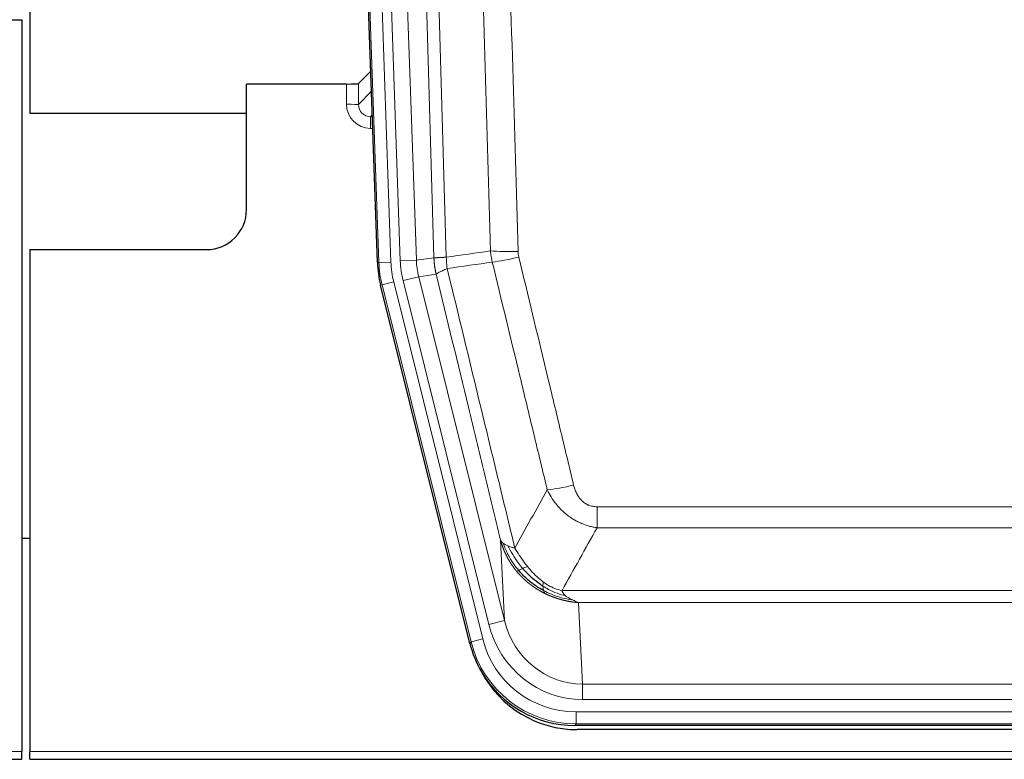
# Model space of a CAD drawing. Header units: inches. Extents: x 0 to 20790, y -12 to 14700.
# Tile 12 of 184: x 1871 to 2116, y 4848 to 5032. Entities that reach past the tile are written whole.
import ezdxf

# ---------------------------------------------------------------- set-up
doc = ezdxf.new("R2010")
doc.units = ezdxf.units.IN
doc.layers.add('1', color=7, linetype='Continuous', true_color=0xffffff)

msp = doc.modelspace()

# ---------------------------------------------------------------- linework, layer by layer
at = {"layer": '1', "color": 2, "linetype": 'Continuous', "lineweight": 25}
for p, q in [((1873.169, 5432.089), (1873.169, 5008.579)), ((1959.765, 4971.314), (1946.647, 5346.959)), ((1863.212, 5031.829), (1871.169, 5031.829)), ((1871.169, 5031.829), (1871.169, 4849.549)), ((1958.098, 5019.051), (1955.071, 5015.916)), ((1952.072, 5015.814), (1927.169, 5015.814)), ((1927.169, 4984.579), (1927.169, 5015.814)), ((1873.169, 5008.579), (1927.168, 5008.579)), ((1873.169, 4974.579), (1917.169, 4974.579)), ((1873.169, 4974.579), (1873.169, 4849.549)), ((1982.804, 4876.474), (1960.55, 4965.732)), ((1873.237, 4902.578), (1871.202, 4902.578)), ((2225.372, 4856.034), (2008.966, 4856.034)), ((2224.781, 4854.992), (2009.558, 4854.992)), ((1871.169, 4847.601), (1871.169, 4849.549)), ((1873.169, 4847.601), (1873.169, 4849.549)), ((1383.169, 4847.601), (1871.169, 4847.601)), ((1873.169, 4847.601), (2361.169, 4847.601))]:
    msp.add_line(p, q, dxfattribs=at)
at = {"layer": '1', "color": 110, "linetype": 'Continuous', "lineweight": 13}
for p, q in [((1960.139, 4971.366), (1947.028, 5346.809)), ((1950.022, 5346.914), (1963.133, 4971.471)), ((1952.413, 5345.972), (1965.48, 4971.801)), ((1956.406, 5346.111), (1969.472, 4971.94)), ((1952.062, 5010.767), (1952.072, 5015.814)), ((1955.071, 5015.916), (1955.06, 5010.685)), ((1955.06, 5010.685), (1958.274, 5014.013)), ((1958.48, 5008.12), (1958.053, 5007.677)), ((1958.053, 5007.677), (1958.053, 5004.758)), ((1958.053, 5007.677), (1958.495, 5007.677)), ((1958.053, 5004.758), (1958.597, 5004.758)), ((1959.765, 4971.314), (1960.139, 4971.366)), ((1963.133, 4971.471), (1960.139, 4971.366)), ((1965.48, 4971.801), (1969.472, 4971.94)), ((1969.472, 4971.94), (1973.848, 4972.555)), ((1963.83, 4966.509), (1960.923, 4965.784)), ((1963.83, 4966.509), (1986.004, 4877.574)), ((1966.177, 4966.839), (1970.053, 4967.805)), ((1987.529, 4881.201), (1966.177, 4966.839)), ((1974.405, 4968.417), (1970.053, 4967.805)), ((1970.053, 4967.805), (1991.405, 4882.167)), ((1960.923, 4965.784), (1960.55, 4965.732)), ((1983.097, 4876.849), (1960.923, 4965.784)), ((2014.498, 4905.281), (2014.498, 4910.522)), ((2014.498, 4910.522), (2219.84, 4910.522)), ((2219.84, 4905.281), (2014.498, 4905.281)), ((1991.405, 4882.167), (1990.447, 4902.222)), ((2005.766, 4889.662), (2228.572, 4889.662)), ((2224.459, 4886.632), (2009.879, 4886.632)), ((2009.879, 4886.632), (2010.848, 4866.353)), ((1987.529, 4881.201), (1991.405, 4882.167)), ((1982.804, 4876.474), (1983.097, 4876.849)), ((1986.004, 4877.574), (1983.097, 4876.849)), ((2010.848, 4862.489), (2010.848, 4866.353)), ((2010.848, 4866.353), (2223.491, 4866.353)), ((2223.491, 4862.489), (2010.848, 4862.489)), ((2009.259, 4856.409), (2009.259, 4859.405)), ((2009.259, 4859.405), (2225.079, 4859.405)), ((2009.259, 4856.409), (2008.966, 4856.034)), ((2225.079, 4856.409), (2009.259, 4856.409)), ((1383.169, 4849.549), (1871.169, 4849.549)), ((1873.169, 4849.549), (2361.169, 4849.549))]:
    msp.add_line(p, q, dxfattribs=at)
at = {"layer": '1', "color": 2, "linetype": 'Continuous', "lineweight": 25}
msp.add_arc((1917.169, 4984.579), 10, 270, 0, dxfattribs=at)
for centre, major_axis, ratio, start_param, end_param in [((1952.072, 5015.919), (-3, 0), 0.0349646, 1.5706703, 3.1078402), ((1986.785, 4972.265, 0), (26.774, 3.763), 0.9986144, 3.0370169, 3.2461684), ((2009.024, 4883.071, 0), (16.66, 21.323), 0.9977958, 2.4794378, 2.7643876), ((2009.024, 4883.071, 0), (16.66, 21.323), 0.9977958, 2.7643876, 3.8037475), ((2009.583, 4882.008, 0), (16.639, 21.297), 0.9990195, 2.7203481, 3.8043419)]:
    msp.add_ellipse(centre, major_axis=major_axis, ratio=ratio, start_param=start_param, end_param=end_param, dxfattribs=at)
at = {"layer": '1', "color": 110, "linetype": 'Continuous', "lineweight": 13}
for centre, major_axis, ratio, start_param, end_param in [((1958.065, 5010.767), (-3.237, -5.067), 0.9977321, 5.2798208, 6.8506171), ((1952.062, 5010.688), (-3, 0.006), 0.0261769, 3.175273, 4.7124429), ((1958.065, 5010.688), (-1.726, -2.474), 0.9943829, 5.3201387, 6.890935), ((1994.802, 4975.26), (-9.996, -0.288), 0.1133347, 0.8101184, 1.5675278), ((1987.151, 4972.316), (-26.766, -3.762), 0.9989218, 6.1786096, 6.387761), ((1987.151, 4972.316, 0), (23.799, 3.345), 0.9986144, 3.0370169, 3.2461684), ((1989.498, 4972.646), (-23.799, -3.345), 0.9986144, 6.1786096, 6.387761), ((1989.498, 4972.646), (-19.844, -2.789), 0.9980617, 6.1786096, 6.387761), ((1994.99, 4973.854), (-9.719, -2.353), 0.1107863, 0.7983441, 1.5439815), ((2008.651, 4917.279), (-9.722, -2.342), 0.1329353, 0.7958322, 1.5387903), ((2010.768, 4887.336, 0), (1.185, -24.82), 0.9658521, 4.9157844, 6.2370968), ((2010.768, 4887.336), (1.001, -20.961), 0.9530564, 4.9157844, 6.2370968), ((2009.31, 4883.438), (-16.651, -21.313), 0.9982842, 5.6210305, 6.9453401), ((2009.31, 4883.438, 0), (14.809, 18.954), 0.9977958, 2.4794378, 3.8037475)]:
    msp.add_ellipse(centre, major_axis=major_axis, ratio=ratio, start_param=start_param, end_param=end_param, dxfattribs=at)
for points, knots in [([(1973.848, 4972.555), (1973.404, 4987.965), (1972.498, 5018.811), (1971.091, 5065.152), (1970.121, 5096.096), (1969.566, 5113.515), (1969.505, 5115.451), (1969.381, 5119.322), (1969.195, 5125.13), (1968.758, 5138.684), (1968.38, 5150.305), (1968.062, 5159.991), (1967.998, 5161.929), (1967.87, 5165.804), (1967.678, 5171.616), (1967.228, 5185.178), (1966.838, 5196.802), (1966.052, 5220.051), (1964.988, 5251.049), (1963.348, 5297.547), (1962.223, 5328.545), (1961.653, 5344.044)], [0, 0, 0, 0, 0.125, 0.25, 0.375, 0.375, 0.390625, 0.390625, 0.40625, 0.4375, 0.5, 0.5, 0.515625, 0.515625, 0.53125, 0.5625, 0.625, 0.625, 0.75, 0.875, 1, 1, 1, 1]), ([(1964.709, 5345.519), (1965.28, 5329.965), (1966.408, 5298.855), (1968.053, 5252.19), (1969.119, 5221.08), (1969.908, 5197.747), (1970.299, 5186.081), (1970.75, 5172.47), (1970.943, 5166.637), (1971.071, 5162.748), (1971.135, 5160.804), (1971.454, 5151.082), (1971.833, 5139.419), (1972.271, 5125.816), (1972.458, 5119.987), (1972.582, 5116.102), (1972.644, 5114.159), (1973.2, 5096.676), (1974.173, 5065.62), (1975.583, 5019.11), (1976.492, 4988.152), (1976.938, 4972.686)], [0, 0, 0, 0, 0.125, 0.25, 0.375, 0.375, 0.4375, 0.46875, 0.484375, 0.484375, 0.5, 0.5, 0.5625, 0.59375, 0.609375, 0.609375, 0.625, 0.625, 0.75, 0.875, 1, 1, 1, 1]), ([(1987.935, 4974.24), (1987.496, 4989.459), (1986.605, 5019.921), (1985.683, 5050.431), (1984.98, 5073.331), (1984.744, 5080.967), (1984.267, 5096.246), (1984.027, 5103.888), (1983.301, 5126.824), (1982.809, 5142.121), (1982.185, 5161.25), (1982.059, 5165.076), (1981.808, 5172.728), (1981.429, 5184.207), (1981.046, 5195.685), (1980.274, 5218.641), (1979.23, 5249.25), (1977.621, 5295.165), (1976.519, 5325.775), (1975.96, 5341.081)], [0, 0, 0, 0, 0.125, 0.25, 0.25, 0.3125, 0.3125, 0.375, 0.375, 0.5, 0.5, 0.53125, 0.53125, 0.5625, 0.625, 0.625, 0.75, 0.875, 1, 1, 1, 1]), ([(1982.844, 5341.424), (1983.401, 5326.099), (1984.502, 5295.451), (1986.109, 5249.479), (1987.152, 5218.832), (1987.922, 5195.847), (1988.305, 5184.354), (1988.683, 5172.862), (1988.935, 5165.2), (1989.06, 5161.37), (1989.683, 5142.216), (1990.175, 5126.9), (1990.9, 5103.936), (1991.14, 5096.284), (1991.616, 5080.986), (1991.852, 5073.34), (1992.554, 5050.412), (1993.474, 5019.864), (1994.365, 4989.364), (1994.802, 4974.126)], [0, 0, 0, 0, 0.125, 0.25, 0.375, 0.375, 0.4375, 0.46875, 0.46875, 0.5, 0.5, 0.625, 0.625, 0.6875, 0.6875, 0.75, 0.75, 0.875, 1, 1, 1, 1]), ([(1994.99, 4972.714), (1994.934, 4972.946), (1994.89, 4973.18), (1994.828, 4973.651), (1994.809, 4973.887), (1994.802, 4974.126)], [0, 0, 0, 0, 0.5, 0.5, 1, 1, 1, 1]), ([(1973.848, 4972.555), (1973.849, 4972.555), (1973.851, 4972.555), (1973.854, 4972.554), (1973.858, 4972.554), (1973.861, 4972.554), (1973.865, 4972.554), (1973.869, 4972.553), (1973.873, 4972.553), (1973.878, 4972.553), (1973.883, 4972.552), (1973.888, 4972.552), (1973.893, 4972.552), (1973.899, 4972.552), (1973.905, 4972.551), (1973.911, 4972.551), (1973.917, 4972.551), (1973.924, 4972.551), (1973.931, 4972.551), (1973.938, 4972.55), (1973.945, 4972.55), (1973.953, 4972.55), (1973.961, 4972.55), (1973.969, 4972.55), (1973.977, 4972.549), (1973.986, 4972.549), (1973.995, 4972.549), (1974.004, 4972.549), (1974.013, 4972.549), (1974.023, 4972.549), (1974.033, 4972.549), (1974.043, 4972.549), (1974.053, 4972.549), (1974.064, 4972.548), (1974.075, 4972.548), (1974.086, 4972.548), (1974.097, 4972.548), (1974.109, 4972.548), (1974.121, 4972.548), (1974.133, 4972.548), (1974.145, 4972.548), (1974.158, 4972.548), (1974.17, 4972.548), (1974.184, 4972.548), (1974.197, 4972.548), (1974.211, 4972.548), (1974.224, 4972.548), (1974.238, 4972.548), (1974.253, 4972.548), (1974.267, 4972.549), (1974.282, 4972.549), (1974.297, 4972.549), (1974.313, 4972.549), (1974.328, 4972.549), (1974.344, 4972.549), (1974.36, 4972.549), (1974.376, 4972.55), (1974.393, 4972.55), (1974.409, 4972.55), (1974.426, 4972.55), (1974.444, 4972.55), (1974.461, 4972.551), (1974.479, 4972.551), (1974.497, 4972.551), (1974.515, 4972.551), (1974.533, 4972.552), (1974.552, 4972.552), (1974.571, 4972.552), (1974.59, 4972.553), (1974.609, 4972.553), (1974.629, 4972.553), (1974.649, 4972.554), (1974.669, 4972.554), (1974.689, 4972.555), (1974.71, 4972.555), (1974.731, 4972.555), (1974.758, 4972.556), (1974.792, 4972.557), (1974.832, 4972.558), (1974.874, 4972.559), (1974.916, 4972.56), (1974.96, 4972.562), (1975.004, 4972.563), (1975.049, 4972.565), (1975.094, 4972.566), (1975.14, 4972.568), (1975.188, 4972.57), (1975.235, 4972.572), (1975.284, 4972.574), (1975.334, 4972.577), (1975.384, 4972.579), (1975.435, 4972.582), (1975.486, 4972.584), (1975.539, 4972.587), (1975.592, 4972.59), (1975.646, 4972.593), (1975.701, 4972.596), (1975.756, 4972.599), (1975.812, 4972.603), (1975.869, 4972.606), (1975.926, 4972.61), (1975.984, 4972.614), (1976.043, 4972.618), (1976.103, 4972.622), (1976.163, 4972.626), (1976.224, 4972.63), (1976.286, 4972.634), (1976.348, 4972.639), (1976.411, 4972.644), (1976.475, 4972.648), (1976.539, 4972.653), (1976.604, 4972.658), (1976.669, 4972.663), (1976.735, 4972.669), (1976.802, 4972.674), (1976.87, 4972.68), (1976.915, 4972.684), (1976.938, 4972.686)], [0, 0, 0, 0, 0.0066687, 0.0133374, 0.0200061, 0.0266746, 0.0333432, 0.0400116, 0.0466801, 0.0533484, 0.0600168, 0.066685, 0.0733532, 0.0800214, 0.0866895, 0.0933575, 0.1000255, 0.1066935, 0.1133614, 0.1200292, 0.126697, 0.1333647, 0.1400324, 0.1467001, 0.1533676, 0.1600352, 0.1667026, 0.1733701, 0.1800374, 0.1867047, 0.193372, 0.2000392, 0.2067064, 0.2133735, 0.2200405, 0.2267075, 0.2333745, 0.2400414, 0.2467082, 0.253375, 0.2600418, 0.2667085, 0.2733751, 0.2800417, 0.2867082, 0.2933747, 0.3000412, 0.3067075, 0.3133739, 0.3200401, 0.3267064, 0.3333725, 0.3400387, 0.3467047, 0.3533708, 0.3600367, 0.3667026, 0.3733685, 0.3800343, 0.3867001, 0.3933658, 0.4000315, 0.4066971, 0.4133626, 0.4200281, 0.4266936, 0.433359, 0.4400243, 0.4466896, 0.4533549, 0.4600201, 0.4666852, 0.4733503, 0.4800154, 0.4866804, 0.4933453, 0.5000102, 0.5125098, 0.5250093, 0.5375088, 0.5500082, 0.5625077, 0.5750071, 0.5875066, 0.600006, 0.6125054, 0.6250049, 0.6375043, 0.6500037, 0.6625032, 0.6750026, 0.6875021, 0.7000016, 0.7125011, 0.7250006, 0.7375001, 0.7499997, 0.7624993, 0.7749989, 0.7874985, 0.7999982, 0.812498, 0.8249977, 0.8374975, 0.8499974, 0.8624973, 0.8749972, 0.8874972, 0.8999973, 0.9124974, 0.9249976, 0.9374978, 0.9499981, 0.9624985, 0.9749989, 0.9874994, 1, 1, 1, 1]), ([(1974.405, 4968.417), (1974.4, 4968.438), (1974.39, 4968.48), (1974.374, 4968.544), (1974.359, 4968.609), (1974.344, 4968.676), (1974.329, 4968.744), (1974.313, 4968.813), (1974.298, 4968.884), (1974.282, 4968.955), (1974.267, 4969.028), (1974.252, 4969.103), (1974.236, 4969.178), (1974.221, 4969.255), (1974.206, 4969.333), (1974.191, 4969.413), (1974.175, 4969.494), (1974.16, 4969.576), (1974.146, 4969.659), (1974.131, 4969.744), (1974.116, 4969.83), (1974.102, 4969.917), (1974.087, 4970.006), (1974.073, 4970.096), (1974.06, 4970.187), (1974.046, 4970.28), (1974.033, 4970.374), (1974.012, 4970.525), (1973.986, 4970.727), (1973.958, 4970.974), (1973.934, 4971.203), (1973.915, 4971.414), (1973.899, 4971.608), (1973.886, 4971.783), (1973.876, 4971.94), (1973.868, 4972.08), (1973.862, 4972.201), (1973.857, 4972.305), (1973.854, 4972.39), (1973.852, 4972.457), (1973.85, 4972.506), (1973.849, 4972.536), (1973.849, 4972.551), (1973.848, 4972.555)], [0, 0, 0, 0, 0.0155037, 0.0313049, 0.0474035, 0.0637997, 0.0804935, 0.097485, 0.1147743, 0.1323613, 0.1502462, 0.1684289, 0.1869096, 0.2056883, 0.224765, 0.2441397, 0.2638126, 0.2837835, 0.3040527, 0.32462, 0.3454856, 0.3666494, 0.3881116, 0.409872, 0.4319308, 0.454288, 0.4769435, 0.4998975, 0.5635611, 0.6228928, 0.6778927, 0.7285606, 0.7748966, 0.8169007, 0.8545729, 0.8879131, 0.9169214, 0.9415977, 0.9619421, 0.9779545, 0.989635, 0.9969835, 1, 1, 1, 1]), ([(1977.15, 4969.851), (1977.075, 4970.317), (1977.032, 4970.787), (1976.974, 4971.732), (1976.959, 4972.208), (1976.938, 4972.686)], [0, 0, 0, 0, 0.5, 0.5, 1, 1, 1, 1]), ([(2002.071, 4914.718), (2000.936, 4919.438), (1999.799, 4924.161), (1997.524, 4933.609), (1996.385, 4938.335), (1992.966, 4952.516), (1990.682, 4961.975), (1988.393, 4971.441)], [0, 0, 0, 0, 0.25, 0.25, 0.5, 0.5, 1, 1, 1, 1]), ([(1994.99, 4972.714), (1997.275, 4963.236), (1999.556, 4953.763), (2002.972, 4939.563), (2004.109, 4934.83), (2006.382, 4925.369), (2007.517, 4920.64), (2008.651, 4915.913)], [0, 0, 0, 0, 0.5, 0.5, 0.75, 0.75, 1, 1, 1, 1]), ([(1974.405, 4968.417), (1974.426, 4968.468), (1974.504, 4968.534), (1974.767, 4968.701), (1974.953, 4968.801), (1975.425, 4969.038), (1975.71, 4969.175), (1976.368, 4969.485), (1976.741, 4969.659), (1977.15, 4969.851)], [0, 0, 0, 0, 0.25, 0.25, 0.5, 0.5, 0.75, 0.75, 1, 1, 1, 1]), ([(1977.15, 4969.851), (1979.972, 4958.227), (1982.788, 4946.611), (1987.001, 4929.199), (1988.404, 4923.398), (1991.206, 4911.799), (1992.606, 4906.003), (1994.004, 4900.208)], [0, 0, 0, 0, 0.5, 0.5, 0.75, 0.75, 1, 1, 1, 1]), ([(1990.447, 4902.222), (1989.116, 4907.73), (1987.784, 4913.24), (1985.116, 4924.265), (1983.781, 4929.779), (1979.77, 4946.328), (1977.09, 4957.369), (1974.405, 4968.417)], [0, 0, 0, 0, 0.25, 0.25, 0.5, 0.5, 1, 1, 1, 1]), ([(2014.498, 4910.522), (2014.315, 4910.522), (2014.133, 4910.53), (2013.769, 4910.561), (2013.589, 4910.585), (2013.234, 4910.651), (2013.058, 4910.692), (2012.712, 4910.791), (2012.541, 4910.85), (2012.33, 4910.936), (2012.288, 4910.953), (2012.204, 4910.99), (2012.08, 4911.046), (2011.958, 4911.107), (2011.719, 4911.234), (2011.412, 4911.421), (2011.124, 4911.638), (2010.951, 4911.783), (2010.917, 4911.813), (2010.849, 4911.873), (2010.815, 4911.903), (2010.715, 4911.996), (2010.65, 4912.059), (2010.461, 4912.252), (2010.341, 4912.386), (2010.115, 4912.664), (2010.008, 4912.807), (2009.805, 4913.102), (2009.709, 4913.254), (2009.596, 4913.449), (2009.574, 4913.488), (2009.53, 4913.567), (2009.509, 4913.607), (2009.445, 4913.727), (2009.404, 4913.807), (2009.285, 4914.049), (2009.212, 4914.213), (2009.075, 4914.543), (2009.011, 4914.711), (2008.835, 4915.218), (2008.735, 4915.562), (2008.651, 4915.913)], [0, 0, 0, 0, 0.0625, 0.0625, 0.125, 0.125, 0.1875, 0.1875, 0.25, 0.25, 0.265625, 0.265625, 0.28125, 0.3125, 0.3125, 0.375, 0.4375, 0.4375, 0.453125, 0.453125, 0.46875, 0.46875, 0.5, 0.5, 0.5625, 0.5625, 0.625, 0.625, 0.6875, 0.6875, 0.703125, 0.703125, 0.71875, 0.71875, 0.75, 0.75, 0.8125, 0.8125, 0.875, 0.875, 1, 1, 1, 1]), ([(2014.498, 4905.281), (2014.163, 4905.329), (2013.83, 4905.388), (2013.167, 4905.527), (2012.839, 4905.607), (2011.863, 4905.878), (2011.225, 4906.099), (2010.522, 4906.396), (2010.444, 4906.43), (2010.289, 4906.499), (2010.212, 4906.534), (2009.98, 4906.641), (2009.827, 4906.714), (2009.373, 4906.943), (2008.778, 4907.266), (2008.205, 4907.628), (2007.784, 4907.913), (2007.575, 4908.059), (2007.37, 4908.211), (2007.233, 4908.313), (2007.166, 4908.365), (2006.56, 4908.834), (2006.052, 4909.282), (2005.333, 4909.999), (2005.1, 4910.245), (2004.762, 4910.625), (2004.651, 4910.754), (2004.432, 4911.014), (2004.325, 4911.147), (2003.798, 4911.814), (2003.41, 4912.368), (2002.695, 4913.515), (2002.368, 4914.107), (2002.071, 4914.718)], [0, 0, 0, 0, 0.0625, 0.0625, 0.125, 0.125, 0.25, 0.25, 0.265625, 0.265625, 0.28125, 0.28125, 0.3125, 0.3125, 0.375, 0.4375, 0.4375, 0.46875, 0.484375, 0.484375, 0.5, 0.5, 0.625, 0.625, 0.6875, 0.6875, 0.71875, 0.71875, 0.75, 0.75, 0.875, 0.875, 1, 1, 1, 1]), ([(1994.479, 4894.396), (1994.467, 4894.41), (1994.444, 4894.438), (1994.409, 4894.48), (1994.374, 4894.523), (1994.338, 4894.567), (1994.302, 4894.611), (1994.265, 4894.657), (1994.228, 4894.702), (1994.191, 4894.749), (1994.153, 4894.797), (1994.115, 4894.845), (1994.077, 4894.894), (1994.038, 4894.943), (1993.999, 4894.994), (1993.959, 4895.045), (1993.92, 4895.097), (1993.879, 4895.15), (1993.839, 4895.203), (1993.798, 4895.258), (1993.757, 4895.313), (1993.716, 4895.369), (1993.674, 4895.425), (1993.632, 4895.483), (1993.59, 4895.541), (1993.548, 4895.6), (1993.505, 4895.66), (1993.462, 4895.721), (1993.419, 4895.782), (1993.376, 4895.845), (1993.332, 4895.908), (1993.288, 4895.972), (1993.244, 4896.037), (1993.2, 4896.102), (1993.155, 4896.169), (1993.111, 4896.236), (1993.066, 4896.305), (1993.021, 4896.374), (1992.976, 4896.444), (1992.93, 4896.514), (1992.885, 4896.586), (1992.839, 4896.659), (1992.794, 4896.732), (1992.748, 4896.806), (1992.702, 4896.882), (1992.656, 4896.958), (1992.61, 4897.035), (1992.564, 4897.113), (1992.518, 4897.191), (1992.472, 4897.271), (1992.426, 4897.352), (1992.379, 4897.433), (1992.333, 4897.516), (1992.287, 4897.599), (1992.241, 4897.683), (1992.195, 4897.769), (1992.148, 4897.855), (1992.102, 4897.942), (1992.056, 4898.03), (1992.01, 4898.119), (1991.964, 4898.209), (1991.918, 4898.3), (1991.873, 4898.392), (1991.827, 4898.484), (1991.782, 4898.578), (1991.736, 4898.673), (1991.691, 4898.768), (1991.646, 4898.865), (1991.602, 4898.963), (1991.557, 4899.061), (1991.513, 4899.161), (1991.468, 4899.261), (1991.424, 4899.363), (1991.381, 4899.465), (1991.337, 4899.569), (1991.294, 4899.673), (1991.251, 4899.779), (1991.209, 4899.885), (1991.167, 4899.992), (1991.125, 4900.101), (1991.083, 4900.21), (1991.042, 4900.321), (1991.001, 4900.432), (1990.961, 4900.544), (1990.921, 4900.658), (1990.882, 4900.772), (1990.843, 4900.888), (1990.804, 4901.004), (1990.766, 4901.121), (1990.728, 4901.24), (1990.691, 4901.359), (1990.655, 4901.479), (1990.619, 4901.601), (1990.583, 4901.723), (1990.548, 4901.847), (1990.514, 4901.971), (1990.48, 4902.096), (1990.458, 4902.18), (1990.447, 4902.222)], [0, 0, 0, 0, 0.0060657, 0.012223, 0.0184718, 0.0248123, 0.0312443, 0.0377679, 0.0443831, 0.0510899, 0.0578883, 0.0647782, 0.0717598, 0.0788329, 0.0859977, 0.093254, 0.1006019, 0.1080414, 0.1155725, 0.1231952, 0.1309095, 0.1387154, 0.1466129, 0.1546019, 0.1626826, 0.1708549, 0.1791188, 0.1874742, 0.1959213, 0.20446, 0.2130903, 0.2218121, 0.2306256, 0.2395307, 0.2485274, 0.2576156, 0.2667955, 0.276067, 0.2854301, 0.2948848, 0.3044311, 0.314069, 0.3237985, 0.3336196, 0.3435324, 0.3535367, 0.3636326, 0.3738202, 0.3840993, 0.3944701, 0.4049324, 0.4154864, 0.426132, 0.4368691, 0.4476979, 0.4586183, 0.4696303, 0.480734, 0.4919292, 0.503216, 0.5145945, 0.5260645, 0.5376262, 0.5492795, 0.5610244, 0.5728609, 0.584789, 0.5968087, 0.60892, 0.621123, 0.6334175, 0.6458037, 0.6582815, 0.6708509, 0.6835119, 0.6962645, 0.7091087, 0.7220445, 0.735072, 0.748191, 0.7614017, 0.774704, 0.7880979, 0.8015834, 0.8151605, 0.8288293, 0.8425896, 0.8564416, 0.8703852, 0.8844204, 0.8985472, 0.9127656, 0.9270756, 0.9414773, 0.9559705, 0.9705554, 0.9852319, 1, 1, 1, 1]), ([(1990.447, 4902.222), (1990.504, 4902.079), (1990.587, 4901.942), (1990.8, 4901.681), (1990.931, 4901.557), (1991.086, 4901.44)], [0, 0, 0, 0, 0.5, 0.5, 1, 1, 1, 1]), ([(1994.969, 4894.626), (1994.534, 4895.136), (1994.124, 4895.666), (1992.594, 4897.848), (1991.699, 4899.627), (1991.086, 4901.44)], [0, 0, 0, 0, 0.25, 0.25, 1, 1, 1, 1]), ([(1991.086, 4901.44), (1991.243, 4901.314), (1991.423, 4901.195), (1991.827, 4900.971), (1992.051, 4900.866), (1992.297, 4900.768)], [0, 0, 0, 0, 0.5, 0.5, 1, 1, 1, 1]), ([(1995.955, 4895.153), (1995.583, 4895.585), (1995.227, 4896.029), (1993.866, 4897.848), (1992.995, 4899.302), (1992.297, 4900.768)], [0, 0, 0, 0, 0.25, 0.25, 1, 1, 1, 1]), ([(1992.297, 4900.768), (1992.543, 4900.661), (1992.809, 4900.561), (1993.379, 4900.375), (1993.683, 4900.288), (1994.004, 4900.208)], [0, 0, 0, 0, 0.5, 0.5, 1, 1, 1, 1]), ([(1997.179, 4895.602), (1996.88, 4895.972), (1996.59, 4896.35), (1995.463, 4897.88), (1994.697, 4899.068), (1994.004, 4900.208)], [0, 0, 0, 0, 0.25, 0.25, 1, 1, 1, 1]), ([(1995.955, 4895.153), (1996.054, 4895.201), (1996.155, 4895.249), (1996.412, 4895.363), (1996.569, 4895.427), (1996.88, 4895.534), (1997.033, 4895.576), (1997.179, 4895.602)], [0, 0, 0, 0, 0.25, 0.25, 0.625, 0.625, 1, 1, 1, 1]), ([(2001.149, 4891.723), (2000.968, 4891.854), (2000.79, 4891.989), (2000.083, 4892.548), (1999.568, 4893.007), (1998.574, 4893.989), (1998.095, 4894.51), (1997.48, 4895.234), (1997.329, 4895.417), (1997.179, 4895.602)], [0, 0, 0, 0, 0.125, 0.125, 0.5, 0.5, 0.875, 0.875, 1, 1, 1, 1]), ([(1994.479, 4894.396), (1994.515, 4894.402), (1994.557, 4894.417), (1994.663, 4894.462), (1994.725, 4894.494), (1994.851, 4894.561), (1994.907, 4894.592), (1994.969, 4894.626)], [0, 0, 0, 0, 0.375, 0.375, 0.75, 0.75, 1, 1, 1, 1]), ([(2001.482, 4888.913), (2001.46, 4888.924), (2001.416, 4888.946), (2001.35, 4888.979), (2001.284, 4889.012), (2001.218, 4889.045), (2001.152, 4889.079), (2001.086, 4889.113), (2001.019, 4889.148), (2000.953, 4889.183), (2000.887, 4889.218), (2000.82, 4889.253), (2000.754, 4889.289), (2000.687, 4889.325), (2000.621, 4889.361), (2000.554, 4889.398), (2000.488, 4889.435), (2000.421, 4889.472), (2000.354, 4889.51), (2000.287, 4889.548), (2000.221, 4889.586), (2000.154, 4889.625), (2000.087, 4889.664), (2000.02, 4889.703), (1999.953, 4889.743), (1999.886, 4889.783), (1999.819, 4889.823), (1999.752, 4889.864), (1999.685, 4889.905), (1999.618, 4889.946), (1999.551, 4889.988), (1999.484, 4890.03), (1999.417, 4890.072), (1999.35, 4890.115), (1999.283, 4890.158), (1999.216, 4890.202), (1999.148, 4890.245), (1999.081, 4890.289), (1999.014, 4890.334), (1998.947, 4890.379), (1998.88, 4890.424), (1998.813, 4890.47), (1998.746, 4890.516), (1998.679, 4890.562), (1998.612, 4890.608), (1998.545, 4890.655), (1998.478, 4890.703), (1998.411, 4890.751), (1998.344, 4890.799), (1998.277, 4890.847), (1998.21, 4890.896), (1998.143, 4890.945), (1998.076, 4890.995), (1998.009, 4891.045), (1997.943, 4891.095), (1997.876, 4891.146), (1997.809, 4891.197), (1997.743, 4891.249), (1997.676, 4891.3), (1997.61, 4891.353), (1997.543, 4891.405), (1997.477, 4891.458), (1997.411, 4891.512), (1997.344, 4891.565), (1997.278, 4891.62), (1997.212, 4891.674), (1997.146, 4891.729), (1997.08, 4891.784), (1997.014, 4891.84), (1996.948, 4891.896), (1996.883, 4891.953), (1996.817, 4892.009), (1996.752, 4892.067), (1996.686, 4892.124), (1996.621, 4892.182), (1996.556, 4892.241), (1996.49, 4892.3), (1996.425, 4892.359), (1996.36, 4892.419), (1996.296, 4892.479), (1996.231, 4892.539), (1996.166, 4892.6), (1996.102, 4892.661), (1996.038, 4892.723), (1995.973, 4892.785), (1995.909, 4892.847), (1995.845, 4892.91), (1995.782, 4892.973), (1995.718, 4893.037), (1995.654, 4893.101), (1995.591, 4893.166), (1995.528, 4893.23), (1995.465, 4893.296), (1995.402, 4893.361), (1995.339, 4893.427), (1995.276, 4893.494), (1995.214, 4893.561), (1995.152, 4893.628), (1995.09, 4893.696), (1995.028, 4893.764), (1994.966, 4893.833), (1994.904, 4893.902), (1994.843, 4893.971), (1994.782, 4894.041), (1994.721, 4894.111), (1994.66, 4894.182), (1994.599, 4894.253), (1994.539, 4894.324), (1994.499, 4894.372), (1994.479, 4894.396)], [0, 0, 0, 0, 0.0082024, 0.0164263, 0.0246716, 0.0329384, 0.0412265, 0.0495362, 0.0578672, 0.0662198, 0.0745938, 0.0829892, 0.0914062, 0.0998446, 0.1083045, 0.1167859, 0.1252887, 0.1338131, 0.1423589, 0.1509263, 0.1595151, 0.1681255, 0.1767574, 0.1854108, 0.1940858, 0.2027822, 0.2115002, 0.2202398, 0.2290008, 0.2377835, 0.2465876, 0.2554134, 0.2642606, 0.2731295, 0.2820199, 0.2909319, 0.2998654, 0.3088206, 0.3177973, 0.3267956, 0.3358154, 0.3448569, 0.35392, 0.3630047, 0.3721109, 0.3812388, 0.3903883, 0.3995594, 0.4087522, 0.4179665, 0.4272025, 0.4364601, 0.4457393, 0.4550402, 0.4643627, 0.4737069, 0.4830727, 0.4924601, 0.5018692, 0.5113, 0.5207524, 0.5302265, 0.5397222, 0.5492397, 0.5587788, 0.5683395, 0.577922, 0.5875261, 0.5971519, 0.6067994, 0.6164686, 0.6261595, 0.6358721, 0.6456064, 0.6553624, 0.6651401, 0.6749395, 0.6847606, 0.6946034, 0.704468, 0.7143542, 0.7242622, 0.734192, 0.7441434, 0.7541166, 0.7641115, 0.7741282, 0.7841666, 0.7942268, 0.8043087, 0.8144123, 0.8245377, 0.8346848, 0.8448538, 0.8550444, 0.8652568, 0.875491, 0.885747, 0.8960247, 0.9063242, 0.9166455, 0.9269886, 0.9373534, 0.9477401, 0.9581485, 0.9685787, 0.9790306, 0.9895044, 1, 1, 1, 1]), ([(1994.969, 4894.626), (1995, 4894.643), (1995.032, 4894.661), (1995.167, 4894.736), (1995.28, 4894.799), (1995.529, 4894.935), (1995.665, 4895.007), (1995.857, 4895.104), (1995.906, 4895.129), (1995.955, 4895.153)], [0, 0, 0, 0, 0.125, 0.125, 0.5, 0.5, 0.875, 0.875, 1, 1, 1, 1]), ([(2000.998, 4890.742), (2000.997, 4890.84), (2000.998, 4890.937), (2001.012, 4891.171), (2001.028, 4891.305), (2001.076, 4891.541), (2001.108, 4891.644), (2001.149, 4891.723)], [0, 0, 0, 0, 0.25, 0.25, 0.625, 0.625, 1, 1, 1, 1]), ([(2006.637, 4888.324), (2005.227, 4888.644), (2003.79, 4889.185), (2001.92, 4890.178), (2001.456, 4890.449), (2000.998, 4890.742)], [0, 0, 0, 0, 0.75, 0.75, 1, 1, 1, 1]), ([(2001.167, 4889.626), (2001.155, 4889.666), (2001.143, 4889.707), (2001.099, 4889.876), (2001.07, 4890.012), (2001.026, 4890.297), (2001.011, 4890.446), (2001.001, 4890.643), (2000.999, 4890.692), (2000.998, 4890.742)], [0, 0, 0, 0, 0.125, 0.125, 0.5, 0.5, 0.875, 0.875, 1, 1, 1, 1]), ([(2005.766, 4889.662), (2004.546, 4889.875), (2003.37, 4890.34), (2001.876, 4891.22), (2001.509, 4891.462), (2001.149, 4891.723)], [0, 0, 0, 0, 0.75, 0.75, 1, 1, 1, 1]), ([(2001.482, 4888.913), (2001.448, 4888.972), (2001.409, 4889.041), (2001.327, 4889.203), (2001.284, 4889.295), (2001.217, 4889.47), (2001.191, 4889.546), (2001.167, 4889.626)], [0, 0, 0, 0, 0.375, 0.375, 0.75, 0.75, 1, 1, 1, 1]), ([(2008.308, 4887.323), (2006.536, 4887.546), (2004.707, 4888.029), (2002.333, 4889.034), (2001.745, 4889.316), (2001.167, 4889.626)], [0, 0, 0, 0, 0.75, 0.75, 1, 1, 1, 1]), ([(2009.879, 4886.632), (2009.857, 4886.634), (2009.813, 4886.637), (2009.746, 4886.642), (2009.68, 4886.648), (2009.613, 4886.654), (2009.547, 4886.66), (2009.48, 4886.666), (2009.413, 4886.672), (2009.346, 4886.678), (2009.278, 4886.685), (2009.211, 4886.692), (2009.144, 4886.699), (2009.076, 4886.707), (2009.009, 4886.714), (2008.941, 4886.722), (2008.873, 4886.73), (2008.805, 4886.738), (2008.737, 4886.747), (2008.669, 4886.755), (2008.601, 4886.764), (2008.533, 4886.773), (2008.464, 4886.782), (2008.396, 4886.792), (2008.327, 4886.802), (2008.259, 4886.812), (2008.19, 4886.822), (2008.121, 4886.832), (2008.052, 4886.843), (2007.983, 4886.854), (2007.914, 4886.865), (2007.845, 4886.876), (2007.776, 4886.888), (2007.706, 4886.899), (2007.637, 4886.911), (2007.568, 4886.924), (2007.498, 4886.936), (2007.428, 4886.949), (2007.359, 4886.962), (2007.289, 4886.975), (2007.219, 4886.988), (2007.149, 4887.002), (2007.079, 4887.016), (2007.009, 4887.03), (2006.939, 4887.044), (2006.868, 4887.059), (2006.798, 4887.074), (2006.728, 4887.089), (2006.657, 4887.104), (2006.586, 4887.12), (2006.516, 4887.136), (2006.445, 4887.152), (2006.374, 4887.168), (2006.304, 4887.185), (2006.233, 4887.201), (2006.162, 4887.218), (2006.091, 4887.236), (2006.02, 4887.253), (2005.949, 4887.271), (2005.878, 4887.289), (2005.806, 4887.308), (2005.735, 4887.326), (2005.664, 4887.345), (2005.592, 4887.364), (2005.521, 4887.384), (2005.45, 4887.403), (2005.378, 4887.423), (2005.306, 4887.443), (2005.235, 4887.464), (2005.163, 4887.485), (2005.091, 4887.506), (2005.02, 4887.527), (2004.948, 4887.548), (2004.876, 4887.57), (2004.804, 4887.592), (2004.732, 4887.614), (2004.66, 4887.637), (2004.588, 4887.66), (2004.516, 4887.683), (2004.444, 4887.707), (2004.372, 4887.73), (2004.3, 4887.754), (2004.228, 4887.778), (2004.156, 4887.803), (2004.084, 4887.828), (2004.012, 4887.853), (2003.939, 4887.878), (2003.867, 4887.904), (2003.795, 4887.93), (2003.723, 4887.956), (2003.65, 4887.982), (2003.578, 4888.009), (2003.506, 4888.036), (2003.434, 4888.064), (2003.361, 4888.091), (2003.289, 4888.119), (2003.216, 4888.147), (2003.144, 4888.176), (2003.072, 4888.205), (2002.999, 4888.234), (2002.927, 4888.263), (2002.855, 4888.293), (2002.782, 4888.323), (2002.71, 4888.353), (2002.638, 4888.384), (2002.565, 4888.414), (2002.493, 4888.446), (2002.421, 4888.477), (2002.348, 4888.509), (2002.276, 4888.541), (2002.204, 4888.573), (2002.131, 4888.606), (2002.059, 4888.639), (2001.987, 4888.672), (2001.915, 4888.706), (2001.842, 4888.739), (2001.77, 4888.774), (2001.698, 4888.808), (2001.626, 4888.843), (2001.554, 4888.878), (2001.506, 4888.901), (2001.482, 4888.913)], [0, 0, 0, 0, 0.007775, 0.0155603, 0.0233558, 0.0311618, 0.038978, 0.0468046, 0.0546416, 0.0624889, 0.0703466, 0.0782147, 0.0860931, 0.093982, 0.1018813, 0.109791, 0.1177112, 0.1256417, 0.1335828, 0.1415343, 0.1494962, 0.1574687, 0.1654516, 0.173445, 0.1814489, 0.1894634, 0.1974883, 0.2055238, 0.2135699, 0.2216264, 0.2296936, 0.2377713, 0.2458596, 0.2539585, 0.2620679, 0.270188, 0.2783187, 0.28646, 0.2946119, 0.3027745, 0.3109477, 0.3191316, 0.3273261, 0.3355314, 0.3437472, 0.3519738, 0.3602111, 0.3684591, 0.3767178, 0.3849872, 0.3932673, 0.4015582, 0.4098598, 0.4181722, 0.4264954, 0.4348293, 0.443174, 0.4515295, 0.4598958, 0.4682728, 0.4766607, 0.4850594, 0.493469, 0.5018893, 0.5103206, 0.5187626, 0.5272155, 0.5356793, 0.544154, 0.5526395, 0.561136, 0.5696433, 0.5781615, 0.5866906, 0.5952307, 0.6037817, 0.6123436, 0.6209165, 0.6295003, 0.638095, 0.6467007, 0.6553174, 0.6639451, 0.6725838, 0.6812334, 0.6898941, 0.6985657, 0.7072484, 0.7159421, 0.7246468, 0.7333625, 0.7420893, 0.7508272, 0.759576, 0.768336, 0.777107, 0.7858891, 0.7946823, 0.8034866, 0.812302, 0.8211284, 0.829966, 0.8388147, 0.8476746, 0.8565455, 0.8654276, 0.8743209, 0.8832252, 0.8921408, 0.9010675, 0.9100054, 0.9189544, 0.9279147, 0.9368861, 0.9458688, 0.9548626, 0.9638676, 0.9728839, 0.9819114, 0.9909501, 1, 1, 1, 1]), ([(2006.637, 4888.324), (2006.519, 4888.42), (2006.409, 4888.52), (2006.16, 4888.779), (2006.035, 4888.943), (2005.849, 4889.289), (2005.788, 4889.47), (2005.766, 4889.662)], [0, 0, 0, 0, 0.25, 0.25, 0.625, 0.625, 1, 1, 1, 1]), ([(2008.308, 4887.323), (2008.235, 4887.359), (2008.161, 4887.395), (2007.864, 4887.542), (2007.643, 4887.66), (2007.215, 4887.91), (2007.01, 4888.042), (2006.758, 4888.228), (2006.696, 4888.275), (2006.637, 4888.324)], [0, 0, 0, 0, 0.125, 0.125, 0.5, 0.5, 0.875, 0.875, 1, 1, 1, 1]), ([(2009.879, 4886.632), (2009.727, 4886.698), (2009.551, 4886.772), (2009.168, 4886.935), (2008.961, 4887.025), (2008.603, 4887.185), (2008.456, 4887.253), (2008.308, 4887.323)], [0, 0, 0, 0, 0.375, 0.375, 0.75, 0.75, 1, 1, 1, 1])]:
    msp.add_open_spline(points, degree=3, knots=knots, dxfattribs=at)
for points in [[(1976.938, 4972.686), (1980.603, 4973.206), (1984.268, 4973.724), (1987.935, 4974.24)], [(1988.393, 4971.441), (1988.281, 4971.9), (1988.092, 4972.827), (1987.975, 4973.767), (1987.935, 4974.24)], [(1988.393, 4971.441), (1984.645, 4970.913), (1980.897, 4970.383), (1977.15, 4969.851)], [(1994.004, 4900.208), (1996.678, 4905.049), (1999.367, 4909.886), (2002.071, 4914.718)], [(2014.498, 4905.281), (2011.57, 4900.08), (2008.659, 4894.874), (2005.766, 4889.662)]]:
    msp.add_open_spline(points, degree=3, dxfattribs=at)
at = {"layer": '1', "color": 2, "linetype": 'Continuous', "lineweight": 25}
for points in [[(2001.167, 4889.626), (2000.878, 4889.781), (2000.592, 4889.943), (1999.458, 4890.621), (1998.634, 4891.193), (1997.07, 4892.453), (1996.328, 4893.14), (1995.41, 4894.12), (1995.187, 4894.371), (1994.969, 4894.626)], [(2000.998, 4890.742), (2000.769, 4890.888), (2000.542, 4891.039), (1999.641, 4891.665), (1998.981, 4892.181), (1997.712, 4893.292), (1997.102, 4893.888), (1996.33, 4894.724), (1996.141, 4894.937), (1995.955, 4895.153)]]:
    msp.add_open_spline(points, degree=3, knots=[0, 0, 0, 0, 0.125, 0.125, 0.5, 0.5, 0.875, 0.875, 1, 1, 1, 1], dxfattribs=at)

doc.saveas('drawing.dxf')
